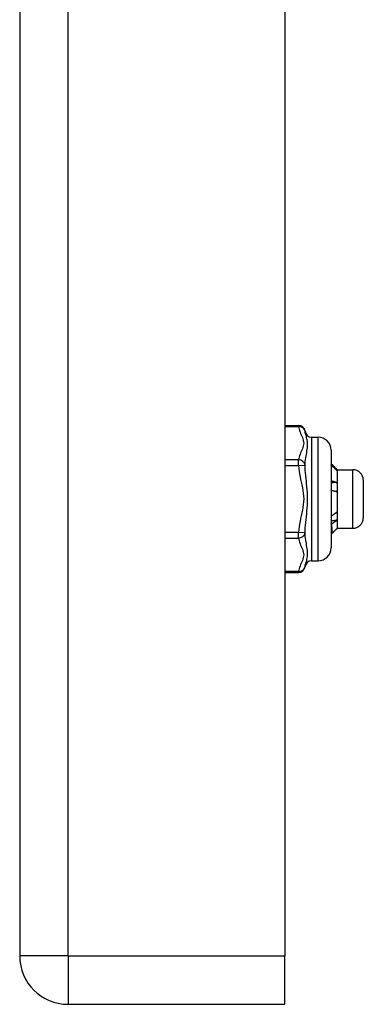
# Model space of a CAD drawing. Header units: inches. Extents: x 3.4 to 82.4, y 3.9 to 45.4.
# Tile 97 of 114: x 39.9 to 40.9, y 7.9 to 10.9. Entities that reach past the tile are written whole.
import ezdxf

# ---------------------------------------------------------------- set-up
doc = ezdxf.new("R2010")
doc.units = ezdxf.units.IN
doc.header["$MEASUREMENT"] = 0
doc.layers.add('Visible Edges(ANSI)', color=7, linetype='Continuous', lineweight=25)
doc.layers.add('Visible Tangent Edges(ANSI)', color=7, linetype='Continuous', lineweight=25)

msp = doc.modelspace()

# ---------------------------------------------------------------- linework, layer by layer
at = {"layer": 'Visible Edges(ANSI)'}
for p, q in [((39.8695, 31.551), (39.8695, 8.04)), ((40.6695, 31.551), (40.6695, 8.04)), ((40.6695, 9.643), (40.7113, 9.643)), ((40.7504, 9.608), (40.7701, 9.608)), ((40.8095, 9.5686), (40.8095, 9.2734)), ((40.8266, 9.5108), (40.8232, 9.5108)), ((40.828, 9.5096), (40.8275, 9.5101)), ((40.828, 9.5096), (40.828, 9.5091)), ((40.828, 9.5096), (40.8753, 9.5096)), ((40.828, 9.5091), (40.828, 9.457)), ((40.9068, 9.4781), (40.9068, 9.3639)), ((40.828, 9.457), (40.828, 9.3689)), ((40.8095, 9.3697), (40.8099, 9.3695)), ((40.828, 9.3689), (40.828, 9.3324)), ((40.8131, 9.3177), (40.8095, 9.3212)), ((40.828, 9.3324), (40.8275, 9.3319)), ((40.828, 9.3324), (40.8753, 9.3324)), ((40.7504, 9.234), (40.7701, 9.234)), ((40.6695, 9.199), (40.7113, 9.199)), ((40.6695, 7.894), (40.6695, 8.04)), ((40.0155, 7.894), (40.6695, 7.894))]:
    msp.add_line(p, q, dxfattribs=at)
at = {"layer": 'Visible Edges(ANSI)', "flags": 128}
for points in [[(40.8095, 9.5281), (40.8102, 9.5274), (40.8109, 9.5267), (40.8116, 9.526), (40.8123, 9.5252), (40.813, 9.5245), (40.8138, 9.5238), (40.8145, 9.5231), (40.8152, 9.5224), (40.8159, 9.5216), (40.8166, 9.5209), (40.8173, 9.5202), (40.8181, 9.5195), (40.8188, 9.5187), (40.8195, 9.518), (40.8202, 9.5173), (40.8209, 9.5166), (40.8216, 9.5158), (40.8223, 9.5151), (40.8231, 9.5144), (40.8238, 9.5137), (40.8245, 9.5129), (40.8252, 9.5122), (40.8259, 9.5115), (40.8266, 9.5108)], [(40.8266, 9.5074), (40.8259, 9.5081), (40.8252, 9.5088), (40.8245, 9.5095), (40.8238, 9.5102), (40.8231, 9.5109), (40.8223, 9.5116), (40.8216, 9.5123), (40.8209, 9.513), (40.8202, 9.5137), (40.8195, 9.5144), (40.8188, 9.5151), (40.8181, 9.5158), (40.8173, 9.5164), (40.8166, 9.5171), (40.8159, 9.5178), (40.8152, 9.5185), (40.8145, 9.5192), (40.8138, 9.5199), (40.813, 9.5206), (40.8123, 9.5213), (40.8116, 9.522), (40.8109, 9.5227), (40.8102, 9.5234), (40.8095, 9.5241)], [(40.8266, 9.5108), (40.8267, 9.5107), (40.8269, 9.5106), (40.827, 9.5105), (40.8271, 9.5105), (40.8272, 9.5104), (40.8272, 9.5103), (40.8273, 9.5103), (40.8274, 9.5102), (40.8275, 9.5101), (40.8275, 9.5101), (40.8276, 9.51), (40.8277, 9.5099), (40.8277, 9.5099), (40.8278, 9.5098), (40.8278, 9.5097), (40.8279, 9.5096), (40.8279, 9.5096), (40.8279, 9.5095), (40.828, 9.5094), (40.828, 9.5094), (40.828, 9.5093), (40.828, 9.5092), (40.828, 9.5092), (40.828, 9.5091)], [(40.828, 9.5091), (40.828, 9.509), (40.828, 9.509), (40.828, 9.5089), (40.828, 9.5088), (40.828, 9.5087), (40.8279, 9.5087), (40.8279, 9.5086), (40.8279, 9.5085), (40.8278, 9.5085), (40.8278, 9.5084), (40.8277, 9.5083), (40.8277, 9.5083), (40.8276, 9.5082), (40.8275, 9.5081), (40.8275, 9.508), (40.8274, 9.508), (40.8273, 9.5079), (40.8272, 9.5078), (40.8271, 9.5078), (40.8271, 9.5077), (40.827, 9.5076), (40.8269, 9.5076), (40.8267, 9.5075), (40.8266, 9.5074)], [(40.8095, 9.4762), (40.8102, 9.4761), (40.8109, 9.4759), (40.8116, 9.4757), (40.8123, 9.4755), (40.813, 9.4753), (40.8138, 9.4751), (40.8145, 9.4749), (40.8152, 9.4747), (40.8159, 9.4745), (40.8166, 9.4743), (40.8173, 9.4741), (40.8181, 9.4739), (40.8188, 9.4737), (40.8195, 9.4734), (40.8202, 9.4732), (40.8209, 9.473), (40.8216, 9.4728), (40.8223, 9.4726), (40.8231, 9.4724), (40.8238, 9.4722), (40.8245, 9.4719), (40.8252, 9.4717), (40.8259, 9.4715), (40.8266, 9.4713)], [(40.8266, 9.4713), (40.8259, 9.4712), (40.8252, 9.4711), (40.8245, 9.4711), (40.8238, 9.471), (40.8231, 9.4709), (40.8223, 9.4709), (40.8216, 9.4708), (40.8209, 9.4707), (40.8202, 9.4706), (40.8195, 9.4706), (40.8188, 9.4705), (40.8181, 9.4704), (40.8173, 9.4704), (40.8166, 9.4703), (40.8159, 9.4702), (40.8152, 9.4701), (40.8145, 9.4701), (40.8138, 9.47), (40.813, 9.4699), (40.8123, 9.4699), (40.8116, 9.4698), (40.8109, 9.4697), (40.8102, 9.4696), (40.8095, 9.4696)], [(40.8266, 9.4713), (40.8267, 9.4707), (40.8269, 9.4701), (40.827, 9.4695), (40.8271, 9.4689), (40.8272, 9.4683), (40.8272, 9.4677), (40.8273, 9.4671), (40.8274, 9.4665), (40.8275, 9.466), (40.8275, 9.4654), (40.8276, 9.4648), (40.8277, 9.4642), (40.8277, 9.4636), (40.8278, 9.463), (40.8278, 9.4624), (40.8279, 9.4618), (40.8279, 9.4612), (40.8279, 9.4606), (40.828, 9.46), (40.828, 9.4594), (40.828, 9.4588), (40.828, 9.4582), (40.828, 9.4576), (40.828, 9.457)], [(40.8266, 9.4425), (40.8259, 9.4427), (40.8252, 9.4429), (40.8245, 9.4431), (40.8238, 9.4433), (40.8231, 9.4435), (40.8223, 9.4437), (40.8216, 9.4439), (40.8209, 9.4441), (40.8202, 9.4443), (40.8195, 9.4445), (40.8188, 9.4447), (40.8181, 9.4449), (40.8173, 9.4451), (40.8166, 9.4453), (40.8159, 9.4455), (40.8152, 9.4457), (40.8145, 9.4459), (40.8138, 9.4461), (40.813, 9.4463), (40.8123, 9.4464), (40.8116, 9.4466), (40.8109, 9.4468), (40.8102, 9.447), (40.8095, 9.4472)], [(40.828, 9.457), (40.828, 9.4564), (40.828, 9.4558), (40.828, 9.4552), (40.828, 9.4546), (40.828, 9.454), (40.8279, 9.4534), (40.8279, 9.4528), (40.8279, 9.4522), (40.8278, 9.4516), (40.8278, 9.4509), (40.8277, 9.4503), (40.8277, 9.4497), (40.8276, 9.4491), (40.8275, 9.4485), (40.8275, 9.4479), (40.8274, 9.4473), (40.8273, 9.4467), (40.8272, 9.4461), (40.8271, 9.4455), (40.8271, 9.4449), (40.827, 9.4443), (40.8269, 9.4437), (40.8267, 9.4431), (40.8266, 9.4425)], [(40.8095, 9.383), (40.8095, 9.3824), (40.8095, 9.3818), (40.8095, 9.3813), (40.8095, 9.3807), (40.8096, 9.3801), (40.8096, 9.3795), (40.8096, 9.3789), (40.8096, 9.3784), (40.8096, 9.3778), (40.8097, 9.3772), (40.8097, 9.3767), (40.8097, 9.3761), (40.8097, 9.3755), (40.8097, 9.375), (40.8097, 9.3744), (40.8098, 9.3739), (40.8098, 9.3733), (40.8098, 9.3727), (40.8098, 9.3722), (40.8098, 9.3716), (40.8099, 9.3711), (40.8099, 9.3705), (40.8099, 9.37), (40.8099, 9.3695)], [(40.8099, 9.3695), (40.8106, 9.37), (40.8113, 9.3705), (40.812, 9.371), (40.8127, 9.3715), (40.8134, 9.372), (40.8141, 9.3725), (40.8148, 9.373), (40.8155, 9.3735), (40.8162, 9.374), (40.8169, 9.3745), (40.8176, 9.3751), (40.8183, 9.3756), (40.819, 9.3761), (40.8197, 9.3766), (40.8204, 9.3771), (40.8211, 9.3776), (40.8218, 9.3781), (40.8225, 9.3786), (40.8232, 9.3791), (40.8238, 9.3796), (40.8245, 9.38), (40.8252, 9.3805), (40.8259, 9.381), (40.8266, 9.3815)], [(40.8266, 9.3815), (40.8267, 9.381), (40.8269, 9.3805), (40.827, 9.38), (40.8271, 9.3794), (40.8272, 9.3789), (40.8272, 9.3784), (40.8273, 9.3779), (40.8274, 9.3774), (40.8275, 9.3768), (40.8275, 9.3763), (40.8276, 9.3758), (40.8277, 9.3753), (40.8277, 9.3747), (40.8278, 9.3742), (40.8278, 9.3737), (40.8279, 9.3732), (40.8279, 9.3726), (40.8279, 9.3721), (40.828, 9.3716), (40.828, 9.3711), (40.828, 9.3705), (40.828, 9.37), (40.828, 9.3695), (40.828, 9.3689)], [(40.8266, 9.3561), (40.8259, 9.356), (40.8252, 9.356), (40.8245, 9.3559), (40.8238, 9.3558), (40.8231, 9.3558), (40.8223, 9.3557), (40.8216, 9.3557), (40.8209, 9.3556), (40.8202, 9.3555), (40.8195, 9.3555), (40.8188, 9.3554), (40.8181, 9.3554), (40.8173, 9.3553), (40.8166, 9.3553), (40.8159, 9.3552), (40.8152, 9.3551), (40.8145, 9.3551), (40.8138, 9.355), (40.813, 9.355), (40.8123, 9.3549), (40.8116, 9.3548), (40.8109, 9.3548), (40.8102, 9.3547), (40.8095, 9.3547)], [(40.8108, 9.3451), (40.8108, 9.3451), (40.8107, 9.3451), (40.8107, 9.3452), (40.8106, 9.3452), (40.8106, 9.3452), (40.8105, 9.3453), (40.8104, 9.3453), (40.8104, 9.3453), (40.8103, 9.3454), (40.8103, 9.3454), (40.8102, 9.3454), (40.8102, 9.3454), (40.8101, 9.3455), (40.81, 9.3455), (40.81, 9.3455), (40.8099, 9.3456), (40.8099, 9.3456), (40.8098, 9.3456), (40.8098, 9.3457), (40.8097, 9.3457), (40.8096, 9.3457), (40.8096, 9.3458), (40.8095, 9.3458), (40.8095, 9.3458)], [(40.8266, 9.3561), (40.826, 9.3556), (40.8253, 9.3552), (40.8247, 9.3547), (40.824, 9.3543), (40.8233, 9.3538), (40.8227, 9.3534), (40.822, 9.3529), (40.8214, 9.3525), (40.8207, 9.352), (40.8201, 9.3516), (40.8194, 9.3511), (40.8187, 9.3506), (40.8181, 9.3502), (40.8174, 9.3497), (40.8168, 9.3493), (40.8161, 9.3488), (40.8155, 9.3483), (40.8148, 9.3479), (40.8141, 9.3474), (40.8135, 9.347), (40.8128, 9.3465), (40.8122, 9.346), (40.8115, 9.3456), (40.8108, 9.3451)], [(40.8108, 9.3451), (40.8109, 9.3429), (40.811, 9.3409), (40.8111, 9.3389), (40.8112, 9.337), (40.8113, 9.3351), (40.8114, 9.3334), (40.8115, 9.3317), (40.8116, 9.3301), (40.8117, 9.3286), (40.8118, 9.3272), (40.8119, 9.3259), (40.812, 9.3247), (40.8121, 9.3236), (40.8122, 9.3225), (40.8123, 9.3216), (40.8124, 9.3208), (40.8125, 9.32), (40.8126, 9.3194), (40.8127, 9.3188), (40.8128, 9.3184), (40.8129, 9.318), (40.813, 9.3178), (40.8131, 9.3177), (40.8132, 9.3176)], [(40.828, 9.3689), (40.828, 9.3684), (40.828, 9.3679), (40.828, 9.3673), (40.828, 9.3668), (40.828, 9.3662), (40.8279, 9.3657), (40.8279, 9.3652), (40.8279, 9.3646), (40.8278, 9.3641), (40.8278, 9.3635), (40.8277, 9.363), (40.8277, 9.3625), (40.8276, 9.3619), (40.8275, 9.3614), (40.8275, 9.3609), (40.8274, 9.3603), (40.8273, 9.3598), (40.8272, 9.3593), (40.8271, 9.3587), (40.8271, 9.3582), (40.827, 9.3577), (40.8269, 9.3571), (40.8267, 9.3566), (40.8266, 9.3561)], [(40.8132, 9.3176), (40.8137, 9.3182), (40.8143, 9.3187), (40.8149, 9.3193), (40.8154, 9.3199), (40.816, 9.3204), (40.8165, 9.321), (40.8171, 9.3216), (40.8177, 9.3221), (40.8182, 9.3227), (40.8188, 9.3233), (40.8193, 9.3238), (40.8199, 9.3244), (40.8205, 9.325), (40.821, 9.3255), (40.8216, 9.3261), (40.8221, 9.3267), (40.8227, 9.3273), (40.8233, 9.3278), (40.8238, 9.3284), (40.8244, 9.329), (40.825, 9.3295), (40.8255, 9.3301), (40.8261, 9.3307), (40.8266, 9.3312)], [(40.8266, 9.3312), (40.8267, 9.3313), (40.8267, 9.3313), (40.8268, 9.3313), (40.8268, 9.3314), (40.8269, 9.3314), (40.8269, 9.3314), (40.8269, 9.3314), (40.827, 9.3315), (40.827, 9.3315), (40.8271, 9.3315), (40.8271, 9.3316), (40.8271, 9.3316), (40.8272, 9.3316), (40.8272, 9.3316), (40.8272, 9.3317), (40.8273, 9.3317), (40.8273, 9.3317), (40.8273, 9.3318), (40.8274, 9.3318), (40.8274, 9.3318), (40.8274, 9.3318), (40.8275, 9.3319), (40.8275, 9.3319), (40.8275, 9.3319)]]:
    msp.add_lwpolyline(points, dxfattribs=at)
at = {"layer": 'Visible Edges(ANSI)'}
for centre, radius, start, end in [((40.7113, 9.6233), 0.0197, 6.4066, 90), ((40.7504, 9.6277), 0.0197, 186.4066, 270), ((40.7701, 9.5686), 0.0394, 0, 90), ((40.8753, 9.4781), 0.0315, 0, 90), ((40.8753, 9.3639), 0.0315, 270, 0), ((40.7701, 9.2734), 0.0394, 270, 0), ((40.7504, 9.2143), 0.0197, 90, 173.5934), ((40.7113, 9.2187), 0.0197, 270, 353.5934), ((40.0155, 8.04), 0.146, 180, 270)]:
    msp.add_arc(centre, radius, start, end, dxfattribs=at)
at = {"layer": 'Visible Tangent Edges(ANSI)'}
for p, q in [((40.0155, 8.04), (40.0155, 31.551)), ((40.6695, 9.6403), (40.7113, 9.6403)), ((40.7113, 9.6403), (40.7113, 9.643)), ((40.7504, 9.608), (40.7504, 9.234)), ((40.7701, 9.234), (40.7701, 9.608)), ((40.7113, 9.5392), (40.6695, 9.5392)), ((40.6695, 9.5222), (40.7113, 9.5222)), ((40.7113, 9.5222), (40.7113, 9.5392)), ((40.7113, 9.5222), (40.7309, 9.5232)), ((40.8753, 9.3324), (40.8753, 9.5096)), ((40.7113, 9.3199), (40.6695, 9.3199)), ((40.7309, 9.3188), (40.7113, 9.3199)), ((40.7113, 9.3028), (40.7113, 9.3199)), ((40.6695, 9.3028), (40.7113, 9.3028)), ((40.7113, 9.2017), (40.6695, 9.2017)), ((40.7113, 9.199), (40.7113, 9.2017)), ((40.0155, 8.04), (39.8695, 8.04)), ((40.0155, 8.04), (40.0155, 7.894)), ((40.0155, 8.04), (40.6695, 8.04))]:
    msp.add_line(p, q, dxfattribs=at)
at = {"layer": 'Visible Tangent Edges(ANSI)', "flags": 128}
for points in [[(40.7113, 9.6403), (40.712, 9.6361), (40.713, 9.6318), (40.7144, 9.6276), (40.7159, 9.6234), (40.7177, 9.6193), (40.7195, 9.6151), (40.7213, 9.6109), (40.723, 9.6067), (40.7245, 9.6025), (40.7257, 9.5983), (40.7265, 9.5941), (40.7268, 9.5898), (40.7265, 9.5855), (40.7257, 9.5813), (40.7245, 9.5771), (40.723, 9.5729), (40.7213, 9.5687), (40.7195, 9.5645), (40.7177, 9.5603), (40.7159, 9.5561), (40.7144, 9.5519), (40.713, 9.5477), (40.712, 9.5435), (40.7113, 9.5392)], [(40.7309, 9.5233), (40.7312, 9.5287), (40.7317, 9.5341), (40.7324, 9.5396), (40.7332, 9.5451), (40.734, 9.5505), (40.735, 9.5559), (40.7359, 9.5612), (40.7367, 9.5665), (40.7375, 9.5716), (40.7381, 9.5767), (40.7385, 9.5816), (40.7386, 9.5864), (40.7385, 9.5909), (40.7381, 9.5952), (40.7375, 9.5993), (40.7367, 9.603), (40.7358, 9.6066), (40.7349, 9.6098), (40.734, 9.6129), (40.7332, 9.6158), (40.7324, 9.6184), (40.7317, 9.6209), (40.7312, 9.6233), (40.7309, 9.6255)], [(40.7113, 9.5222), (40.712, 9.5136), (40.713, 9.5052), (40.7144, 9.4967), (40.7159, 9.4883), (40.7177, 9.48), (40.7195, 9.4716), (40.7213, 9.4633), (40.723, 9.4549), (40.7245, 9.4465), (40.7257, 9.4381), (40.7265, 9.4296), (40.7268, 9.421), (40.7265, 9.4125), (40.7257, 9.404), (40.7245, 9.3956), (40.723, 9.3872), (40.7213, 9.3788), (40.7195, 9.3704), (40.7177, 9.3621), (40.7159, 9.3537), (40.7144, 9.3453), (40.713, 9.3368), (40.712, 9.3284), (40.7113, 9.3199)], [(40.7309, 9.3188), (40.7312, 9.3264), (40.7317, 9.3342), (40.7324, 9.3421), (40.7332, 9.3503), (40.734, 9.3586), (40.735, 9.3671), (40.7359, 9.3757), (40.7367, 9.3845), (40.7375, 9.3934), (40.7381, 9.4025), (40.7385, 9.4117), (40.7386, 9.421), (40.7385, 9.4303), (40.7381, 9.4395), (40.7375, 9.4487), (40.7367, 9.4576), (40.7358, 9.4664), (40.7349, 9.475), (40.734, 9.4834), (40.7332, 9.4917), (40.7324, 9.4998), (40.7317, 9.5078), (40.7312, 9.5156), (40.7309, 9.5232)], [(40.7309, 9.2165), (40.7312, 9.2187), (40.7317, 9.221), (40.7324, 9.2236), (40.7332, 9.2262), (40.734, 9.2291), (40.735, 9.2322), (40.7359, 9.2355), (40.7367, 9.239), (40.7375, 9.2428), (40.7381, 9.2468), (40.7385, 9.2511), (40.7386, 9.2556), (40.7385, 9.2604), (40.7381, 9.2653), (40.7375, 9.2704), (40.7367, 9.2756), (40.7358, 9.2808), (40.7349, 9.2861), (40.734, 9.2915), (40.7332, 9.2969), (40.7324, 9.3024), (40.7317, 9.3079), (40.7312, 9.3133), (40.7309, 9.3188)], [(40.7113, 9.3028), (40.712, 9.2985), (40.713, 9.2943), (40.7144, 9.2901), (40.7159, 9.2859), (40.7177, 9.2817), (40.7195, 9.2775), (40.7213, 9.2734), (40.723, 9.2692), (40.7245, 9.265), (40.7257, 9.2608), (40.7265, 9.2565), (40.7268, 9.2522), (40.7265, 9.248), (40.7257, 9.2437), (40.7245, 9.2395), (40.723, 9.2353), (40.7213, 9.2311), (40.7195, 9.2269), (40.7177, 9.2228), (40.7159, 9.2186), (40.7144, 9.2144), (40.713, 9.2101), (40.712, 9.2059), (40.7113, 9.2017)]]:
    msp.add_lwpolyline(points, dxfattribs=at)
at = {"layer": 'Visible Tangent Edges(ANSI)'}
for centre, major_axis, start_param, end_param in [((40.7113, 9.6233), (0.0196, 0.0022), 0, 1.474012), ((40.7113, 9.5222), (0.0196, -0.0022), 0.193569, 1.667581), ((40.7113, 9.3199), (0.0196, 0.0022), 4.615605, 6.089617), ((40.7113, 9.2187), (0.0196, -0.0022), 4.809173, 6.283185)]:
    msp.add_ellipse(centre, major_axis=major_axis, ratio=0.864664, start_param=start_param, end_param=end_param, dxfattribs=at)

doc.saveas('drawing.dxf')
